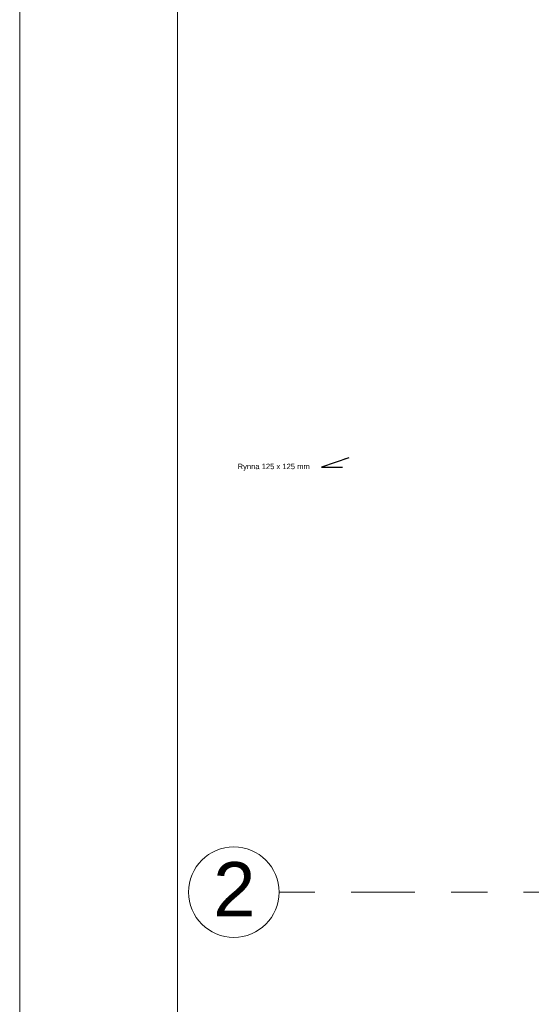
# Model space of a CAD drawing. Extents: x 5465377 to 5465550, y 5925276 to 5925338.
# Tile 2 of 182: x 5465376.71 to 5465378.12, y 5925281.86 to 5925284.58. Entities that reach past the tile are written whole.
import ezdxf

# ---------------------------------------------------------------- set-up
doc = ezdxf.new("R2010")
doc.units = 0
doc.header["$MEASUREMENT"] = 0
doc.linetypes.add('Kropki i Kreski', pattern=[0.335139, 0.176389, -0.088194, 0, -0.070556])
for name, color, linetype, lineweight in [('0_Nr_Pióra__141', 7, 'Continuous', 0), ('_ARCH_PZT_Nr_pióra__141_Nr_Pióra__141', 7, 'Continuous', 0), ('EGBD03_Nr_Pióra__141', 7, 'Continuous', 0), ('tabelki_Nr_pióra__7_Nr_Pióra__141', 7, 'Continuous', 0)]:
    doc.layers.add(name, color=color, linetype=linetype, lineweight=lineweight)
doc.layers.add('EGBD03', color=7, linetype='Continuous')
doc.styles.add('GENERATED_STYLE_1', font='arial.ttf')
doc.styles.add('GENERATED_STYLE_4', font='arial.ttf')
doc.dimstyles.new('GENERATED_STYLE__14', dxfattribs={"dimtxt": 0.18, "dimasz": 0.012643, "dimexe": 0.18, "dimexo": 0.0625, "dimgap": 0.09, "dimtad": 0, "dimtih": 1, "dimtoh": 1, "dimdec": 4, "dimzin": 0, "dimdsep": 46, "dimcen": 0.09, "dimadec": 0, "dimazin": 0, "dimtfac": 1, "dimtdec": 4, "dimtmove": 0, "dimatfit": 3, "dimldrblk": 'ARROWHEAD_5', "dimfxl": 0, "dimtolj": 1, "dimtzin": 0, "dimarcsym": 0})

# ---------------------------------------------------------------- blocks, each defined once
blk = doc.blocks.new('Linia_137409', base_point=(5465396.9801, 5925282.1703))
at = {"layer": 'EGBD03_Nr_Pióra__141', "linetype": 'Kropki i Kreski'}
blk.add_line((5465396.8551, 5925282.1703), (5465377.4247, 5925282.1703), dxfattribs=at)
at = {"layer": 'EGBD03_Nr_Pióra__141', "linetype": 'Continuous'}
blk.add_circle((5465377.2997, 5925282.1703), 0.125, dxfattribs=at)
blk = doc.blocks.new('ARROWHEAD_5')
at = {"linetype": 'Continuous'}
blk.add_line((0, 0), (-1, 0), dxfattribs=at)
blk.add_solid([(-1, 0.2679), (0, 0), (-1, -0.2679), (-1, 0.2679)], dxfattribs=at)

msp = doc.modelspace()

# ---------------------------------------------------------------- linework, layer by layer
at = {"layer": '0_Nr_Pióra__141', "linetype": 'Continuous', "flags": 128}
for points in [[(5465376.7086, 5925290.6667), (5465397.1868, 5925290.6667), (5465397.1868, 5925276.2656), (5465376.7086, 5925276.2656)], [(5465377.1439, 5925290.5135), (5465397.0633, 5925290.5135), (5465397.0633, 5925276.3924), (5465377.1439, 5925276.3924)]]:
    msp.add_lwpolyline(points, close=True, dxfattribs=at)

# ---------------------------------------------------------------- block references
at = {"layer": 'EGBD03', "linetype": 'Kropki i Kreski'}
msp.add_blockref('Linia_137409', (5465396.9801, 5925282.1703), dxfattribs=at)

# ---------------------------------------------------------------- texts
at = {"layer": '_ARCH_PZT_Nr_pióra__141_Nr_Pióra__141', "linetype": 'Continuous', "insert": (5465377.5093, 5925283.3446), "char_height": 0.015, "width": 0.201875, "attachment_point": 6, "style": 'GENERATED_STYLE_4'}
msp.add_mtext('{Rynna 125 x 125 mm}', dxfattribs=at)
at = {"layer": 'tabelki_Nr_pióra__7_Nr_Pióra__141', "linetype": 'Continuous', "insert": (5465377.2428, 5925282.1033), "char_height": 0.15, "attachment_point": 7, "style": 'GENERATED_STYLE_1'}
msp.add_mtext('{2}', dxfattribs=at)

# ---------------------------------------------------------------- leaders
at = {"layer": '_ARCH_PZT_Nr_pióra__141_Nr_Pióra__141', "linetype": 'Continuous', "annotation_type": 0, "has_hookline": 1, "hookline_direction": 1, "text_width": 0.1672}
msp.add_leader([(5465377.6175, 5925283.3706), (5465377.5413, 5925283.3446), (5465377.5993, 5925283.3446)], dimstyle='GENERATED_STYLE__14', dxfattribs=at)

doc.saveas('drawing.dxf')
